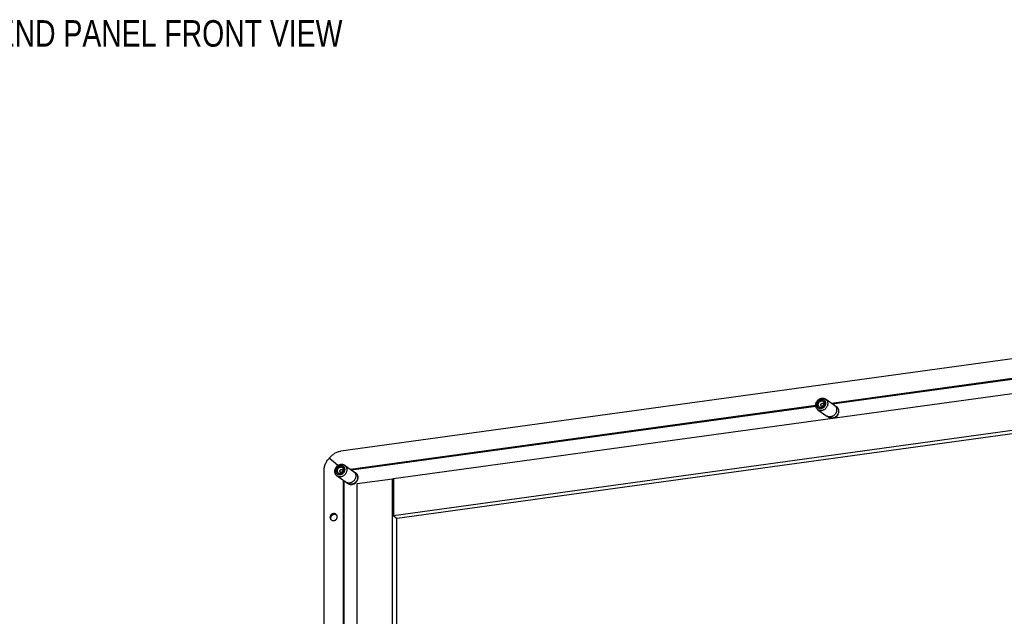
# Model space of a CAD drawing. Header units: inches. Extents: x 0 to 136, y 0 to 88.
# Tile 4 of 10: x 47 to 72, y 15 to 31. Entities that reach past the tile are written whole.
import ezdxf

# ---------------------------------------------------------------- set-up
doc = ezdxf.new("R2010")
doc.units = ezdxf.units.IN
doc.header["$LTSCALE"] = 7.48
doc.header["$MEASUREMENT"] = 0
doc.linetypes.add('DOT', pattern=[0.2, 0.1, -0.1])
doc.layers.get('0').update_dxf_attribs({"linetype": 'CONTINUOUS'})
doc.layers.add('DIMENSIONS', color=7, linetype='CONTINUOUS')
doc.styles.get("Standard").update_dxf_attribs({"font": 'txt', "width": 0.8})

msp = doc.modelspace()

# ---------------------------------------------------------------- linework, layer by layer
at = {"color": 7, "linetype": 'Continuous'}
for p, q in [((130.656, 29.9138), (55.2804, 19.5434)), ((56.6228, 18.8374), (128.2996, 28.6989)), ((128.2996, 27.7478), (56.6228, 17.8863)), ((128.3179, 27.6658), (56.7245, 17.8157)), ((67.857, 20.7747), (79.7877, 22.4162)), ((67.8809, 20.7582), (79.789, 22.3965)), ((55.5241, 19.0779), (67.4548, 20.7194)), ((67.639, 20.8281), (67.6456, 20.8251)), ((67.6456, 20.8251), (67.6496, 20.8228)), ((67.7046, 20.8805), (67.9351, 20.7205)), ((67.9351, 20.7205), (67.939, 20.7177)), ((67.9475, 20.7107), (67.9838, 20.6855)), ((55.548, 19.0614), (67.4562, 20.6997)), ((67.5125, 20.6036), (67.743, 20.4437)), ((67.9838, 20.6855), (67.9882, 20.6823)), ((67.9882, 20.6823), (67.997, 20.6749)), ((67.997, 20.6749), (68.0053, 20.6667)), ((68.0053, 20.6667), (68.0127, 20.6578)), ((68.0127, 20.6578), (68.0191, 20.6485)), ((68.0412, 20.5804), (68.0416, 20.5685)), ((67.7559, 20.4359), (67.7927, 20.4103)), ((54.9651, 19.3475), (54.982, 19.3663)), ((54.9804, 19.3646), (54.9949, 19.3826)), ((55.1979, 19.1728), (54.9804, 19.3646)), ((54.8455, 3.3299), (54.8455, 19.0308)), ((55.3061, 19.1313), (55.3127, 19.1283)), ((55.3127, 19.1283), (55.3167, 19.126)), ((55.3718, 19.1837), (55.6022, 19.0237)), ((55.6022, 19.0237), (55.6061, 19.0209)), ((55.6146, 19.0139), (55.6509, 18.9887)), ((55.6509, 18.9887), (55.6553, 18.9855)), ((55.6553, 18.9855), (55.6642, 18.9781)), ((55.6642, 18.9781), (55.6724, 18.9699)), ((55.6724, 18.9699), (55.6798, 18.961)), ((55.6798, 18.961), (55.6863, 18.9517)), ((55.1796, 18.9068), (55.4101, 18.7469)), ((55.335, 18.799), (55.335, 11.5927)), ((55.3543, 18.7856), (55.3543, 11.5853)), ((55.423, 18.7391), (55.4599, 18.7135)), ((55.691, 18.7092), (56.6046, 18.8348)), ((55.691, 3.9678), (55.691, 18.7092)), ((55.7083, 18.8836), (55.7087, 18.8717)), ((56.6046, 4.0935), (56.6046, 18.8348)), ((56.6046, 18.8348), (56.6157, 18.8271)), ((56.6228, 18.8374), (56.6228, 17.8863)), ((55.0123, 17.822), (54.9994, 17.8458)), ((56.6228, 17.8863), (56.7245, 17.8157)), ((56.7063, 17.8284), (56.7063, 5.0585))]:
    msp.add_line(p, q, dxfattribs=at)
for points in [[(67.4546, 20.7209), (67.4552, 20.7349), (67.457, 20.749), (67.4599, 20.7631), (67.4639, 20.777), (67.4691, 20.7906), (67.4753, 20.8038), (67.4825, 20.8166), (67.4906, 20.8288), (67.4997, 20.8404), (67.5096, 20.8512), (67.5203, 20.8612), (67.5316, 20.8702), (67.5435, 20.8783), (67.5559, 20.8854), (67.5687, 20.8914), (67.5818, 20.8962), (67.5951, 20.8998), (67.6086, 20.9023), (67.622, 20.9035), (67.6353, 20.9035), (67.6484, 20.9023), (67.6612, 20.8999), (67.6736, 20.8962), (67.6855, 20.8914), (67.6969, 20.8855), (67.7046, 20.8805)], [(67.5125, 20.6036), (67.5096, 20.6057), (67.4997, 20.6138), (67.4906, 20.6228), (67.4825, 20.6328), (67.4753, 20.6436), (67.4691, 20.6551), (67.4639, 20.6673), (67.4599, 20.6801), (67.457, 20.6934), (67.4552, 20.707), (67.4546, 20.7209)], [(67.4751, 20.7373), (67.4756, 20.7487), (67.4771, 20.76), (67.4796, 20.7713), (67.483, 20.7824), (67.4874, 20.7933), (67.4926, 20.8039), (67.4987, 20.814), (67.5056, 20.8236), (67.5133, 20.8326), (67.5216, 20.841), (67.5305, 20.8486), (67.54, 20.8553), (67.5499, 20.8612), (67.5601, 20.8662), (67.5706, 20.8703), (67.5813, 20.8733), (67.5921, 20.8753), (67.6029, 20.8763), (67.6136, 20.8762), (67.6242, 20.875), (67.6344, 20.8729), (67.6443, 20.8697), (67.6538, 20.8655), (67.6627, 20.8604), (67.671, 20.8543), (67.6786, 20.8474), (67.6855, 20.8397), (67.6917, 20.8313), (67.6969, 20.8222), (67.7013, 20.8125), (67.7047, 20.8023), (67.7072, 20.7917), (67.7087, 20.7808), (67.7092, 20.7695)], [(67.7092, 20.7695), (67.7087, 20.7582), (67.7072, 20.7469), (67.7047, 20.7356), (67.7013, 20.7244), (67.6969, 20.7135), (67.6917, 20.703), (67.6855, 20.6929), (67.6786, 20.6833), (67.671, 20.6742), (67.6627, 20.6659), (67.6538, 20.6583), (67.6443, 20.6515), (67.6344, 20.6456), (67.6242, 20.6407), (67.6136, 20.6366), (67.6029, 20.6336), (67.5921, 20.6316), (67.5813, 20.6306), (67.5706, 20.6307), (67.5601, 20.6318), (67.5499, 20.634), (67.54, 20.6372), (67.5305, 20.6414), (67.5216, 20.6465), (67.5133, 20.6526), (67.5056, 20.6595), (67.4987, 20.6672), (67.4926, 20.6756), (67.4874, 20.6847), (67.483, 20.6944), (67.4796, 20.7046), (67.4771, 20.7152), (67.4756, 20.7261), (67.4751, 20.7373)], [(67.5921, 20.6641), (67.5842, 20.6634), (67.5763, 20.6635), (67.5686, 20.6643), (67.5611, 20.6659), (67.5538, 20.6683), (67.5469, 20.6713), (67.5404, 20.6751), (67.5343, 20.6795), (67.5287, 20.6846), (67.5237, 20.6902), (67.5192, 20.6964), (67.5153, 20.7031), (67.5121, 20.7102), (67.5096, 20.7177), (67.5078, 20.7254), (67.5067, 20.7335), (67.5064, 20.7416), (67.5067, 20.7499), (67.5078, 20.7582), (67.5096, 20.7665), (67.5121, 20.7747), (67.5153, 20.7827), (67.5192, 20.7904), (67.5237, 20.7978), (67.5287, 20.8048), (67.5343, 20.8114), (67.5404, 20.8175), (67.5469, 20.8231), (67.5538, 20.8281), (67.561, 20.8324), (67.5686, 20.8361), (67.5763, 20.839), (67.5842, 20.8413), (67.5921, 20.8427)], [(67.5424, 20.6784), (67.5383, 20.6815), (67.5329, 20.6864), (67.5281, 20.6918), (67.5238, 20.6977), (67.5201, 20.7041), (67.5171, 20.7109), (67.5146, 20.7181), (67.5129, 20.7255), (67.5119, 20.7332), (67.5115, 20.741), (67.5119, 20.749), (67.5129, 20.7569), (67.5146, 20.7649), (67.517, 20.7727), (67.5201, 20.7803), (67.5238, 20.7877), (67.5281, 20.7948), (67.5329, 20.8016), (67.5383, 20.8079), (67.5441, 20.8138), (67.5503, 20.8191), (67.557, 20.8238), (67.5639, 20.828), (67.5711, 20.8315), (67.5785, 20.8344), (67.5861, 20.8365), (67.5937, 20.8379)], [(67.7625, 20.7632), (67.7619, 20.7492), (67.7602, 20.7351), (67.7573, 20.721), (67.7532, 20.7071), (67.7481, 20.6935), (67.7419, 20.6803), (67.7347, 20.6675), (67.7265, 20.6553), (67.7174, 20.6437), (67.7075, 20.6329), (67.6969, 20.6229), (67.6855, 20.6139), (67.6736, 20.6058), (67.6612, 20.5987), (67.6484, 20.5927), (67.6353, 20.5879), (67.622, 20.5842), (67.6086, 20.5818), (67.5951, 20.5806), (67.5818, 20.5805), (67.5687, 20.5818), (67.5559, 20.5842), (67.5435, 20.5879), (67.5316, 20.5927), (67.5203, 20.5986), (67.5125, 20.6036)], [(67.5465, 20.6759), (67.5415, 20.6804), (67.5367, 20.6858), (67.5324, 20.6917), (67.5287, 20.6981), (67.5256, 20.7049), (67.5232, 20.7121), (67.5215, 20.7195), (67.5204, 20.7272), (67.5201, 20.7351), (67.5204, 20.743), (67.5215, 20.751), (67.5232, 20.7589), (67.5256, 20.7668), (67.5287, 20.7744), (67.5324, 20.7818), (67.5367, 20.7889), (67.5415, 20.7957), (67.5469, 20.802), (67.5528, 20.8079), (67.559, 20.8132), (67.5657, 20.818), (67.5726, 20.8221), (67.5798, 20.8256), (67.5872, 20.8284), (67.5947, 20.8306), (67.6023, 20.832)], [(67.6226, 20.6942), (67.6193, 20.6939), (67.6159, 20.694), (67.6127, 20.6943), (67.6095, 20.695), (67.6064, 20.696), (67.6034, 20.6973), (67.6006, 20.6989), (67.598, 20.7008), (67.5956, 20.7029), (67.5935, 20.7053), (67.5916, 20.708), (67.5899, 20.7108), (67.5886, 20.7138), (67.5875, 20.717), (67.5867, 20.7203), (67.5863, 20.7238), (67.5861, 20.7272), (67.5863, 20.7308), (67.5867, 20.7343), (67.5875, 20.7378), (67.5886, 20.7413), (67.5899, 20.7447), (67.5916, 20.748), (67.5935, 20.7512), (67.5956, 20.7542), (67.598, 20.757), (67.6006, 20.7596), (67.6034, 20.762), (67.6064, 20.7641), (67.6095, 20.7659), (67.6127, 20.7675), (67.6159, 20.7687), (67.6193, 20.7697), (67.6226, 20.7703)], [(67.5921, 20.8427), (67.6001, 20.8435), (67.608, 20.8434), (67.6157, 20.8426), (67.6232, 20.841), (67.6305, 20.8386), (67.6374, 20.8355), (67.6439, 20.8318), (67.65, 20.8274), (67.6556, 20.8223), (67.6606, 20.8167), (67.6651, 20.8105), (67.6689, 20.8038), (67.6721, 20.7967), (67.6747, 20.7892), (67.6765, 20.7814), (67.6776, 20.7734), (67.6779, 20.7653), (67.6776, 20.757), (67.6765, 20.7487), (67.6747, 20.7404), (67.6721, 20.7322), (67.6689, 20.7242), (67.6651, 20.7165), (67.6606, 20.7091), (67.6556, 20.7021), (67.65, 20.6955), (67.6439, 20.6894), (67.6374, 20.6838), (67.6305, 20.6788), (67.6232, 20.6745), (67.6157, 20.6708), (67.608, 20.6679), (67.6001, 20.6656), (67.5921, 20.6641)], [(67.5932, 20.6669), (67.6007, 20.6683), (67.6082, 20.6704), (67.6156, 20.6732), (67.6228, 20.6767), (67.6297, 20.6808), (67.6363, 20.6856), (67.6426, 20.6909), (67.6484, 20.6967), (67.6538, 20.703), (67.6587, 20.7097), (67.663, 20.7168), (67.6667, 20.7242), (67.6698, 20.7318), (67.6723, 20.7396), (67.6741, 20.7475), (67.6752, 20.7555), (67.6756, 20.7634), (67.6753, 20.7712), (67.6743, 20.7789), (67.6727, 20.7864), (67.6703, 20.7935), (67.6673, 20.8004), (67.6637, 20.8068), (67.6595, 20.8127), (67.6547, 20.8182), (67.6494, 20.823), (67.645, 20.8263)], [(67.5937, 20.8379), (67.6014, 20.8386), (67.6089, 20.8386), (67.6163, 20.8377), (67.6235, 20.8362), (67.6305, 20.834), (67.6371, 20.831), (67.6434, 20.8274), (67.645, 20.8263)], [(67.6023, 20.832), (67.6099, 20.8327), (67.6174, 20.8326), (67.6248, 20.8318), (67.632, 20.8303), (67.639, 20.8281)], [(67.6226, 20.7703), (67.626, 20.7706), (67.6294, 20.7706), (67.6326, 20.7702), (67.6358, 20.7696), (67.6389, 20.7686), (67.6419, 20.7673), (67.6447, 20.7657), (67.6473, 20.7638), (67.6496, 20.7616), (67.6518, 20.7592), (67.6537, 20.7566), (67.6554, 20.7537), (67.6567, 20.7507), (67.6578, 20.7475), (67.6586, 20.7442), (67.659, 20.7408), (67.6592, 20.7373), (67.659, 20.7338), (67.6586, 20.7302), (67.6578, 20.7267), (67.6567, 20.7232), (67.6554, 20.7198), (67.6537, 20.7165), (67.6518, 20.7134), (67.6496, 20.7104), (67.6473, 20.7075), (67.6447, 20.7049), (67.6419, 20.7026), (67.6389, 20.7005), (67.6358, 20.6986), (67.6326, 20.6971), (67.6294, 20.6958), (67.626, 20.6949), (67.6226, 20.6942)], [(67.7046, 20.8805), (67.7075, 20.8784), (67.7174, 20.8703), (67.7265, 20.8613), (67.7347, 20.8513), (67.7419, 20.8405), (67.7481, 20.829), (67.7532, 20.8168), (67.7573, 20.804), (67.7602, 20.7907), (67.7619, 20.7771), (67.7625, 20.7632)], [(67.939, 20.7177), (67.9479, 20.7104), (67.9561, 20.7023), (67.9636, 20.6934), (67.9703, 20.6839), (67.9762, 20.6737), (67.9812, 20.663), (67.9854, 20.6518), (67.9887, 20.6401), (67.9911, 20.6281), (67.9925, 20.6158), (67.993, 20.6033)], [(67.5424, 20.6784), (67.5439, 20.6774), (67.5501, 20.6738), (67.5567, 20.6708), (67.5636, 20.6686), (67.5708, 20.6671), (67.5782, 20.6663), (67.5856, 20.6662), (67.5932, 20.6669)], [(67.993, 20.6033), (67.9925, 20.5906), (67.9911, 20.5779), (67.9887, 20.5653), (67.9854, 20.5527), (67.9812, 20.5403), (67.9762, 20.5282), (67.9703, 20.5164), (67.9636, 20.505), (67.9561, 20.4941), (67.9479, 20.4837), (67.939, 20.474), (67.9295, 20.4649), (67.9195, 20.4565), (67.9089, 20.4489), (67.8979, 20.4421), (67.8866, 20.4362), (67.875, 20.4312), (67.8631, 20.4271), (67.8511, 20.424), (67.839, 20.4218), (67.827, 20.4207), (67.8149, 20.4205), (67.8031, 20.4213), (67.7915, 20.4231), (67.7801, 20.4259), (67.7691, 20.4297), (67.7586, 20.4344)], [(68.0413, 20.569), (68.0411, 20.5614), (68.0405, 20.5533), (68.0395, 20.5448), (68.038, 20.5358), (68.0358, 20.5261), (68.033, 20.516), (68.0293, 20.5056), (68.0248, 20.4948), (68.0193, 20.4838), (68.0129, 20.4728), (68.0056, 20.4618), (67.9974, 20.4513), (67.9885, 20.4414), (67.9791, 20.4322), (67.969, 20.4238), (67.9585, 20.4161), (67.9475, 20.4092), (67.9362, 20.4032), (67.9245, 20.3982), (67.9126, 20.394), (67.9006, 20.3908), (67.8885, 20.3887), (67.8764, 20.3875), (67.8643, 20.3873), (67.8524, 20.3881), (67.8408, 20.39), (67.8294, 20.3928), (67.8184, 20.3966), (67.8079, 20.4013), (67.7978, 20.407), (67.7927, 20.4103)], [(68.0416, 20.5685), (68.0411, 20.5556), (68.0396, 20.5428), (68.0372, 20.5299), (68.0338, 20.5172), (68.0294, 20.5046), (68.0242, 20.4923), (68.0181, 20.4804), (68.0111, 20.469), (68.0034, 20.458), (67.9949, 20.4476), (67.9857, 20.4378), (67.9759, 20.4288), (67.9656, 20.4205), (67.9547, 20.4131), (67.9434, 20.4065), (67.9318, 20.4008), (67.9199, 20.3961), (67.9078, 20.3923), (67.8956, 20.3896), (67.8833, 20.3878), (67.871, 20.3871), (67.8589, 20.3874), (67.847, 20.3888), (67.8353, 20.3911), (67.824, 20.3945), (67.8131, 20.3988), (67.8026, 20.4041), (67.7927, 20.4103)], [(67.9838, 20.6855), (67.9924, 20.6789), (68.0006, 20.6716), (68.0081, 20.6636), (68.0149, 20.6549), (68.021, 20.6456), (68.0264, 20.6358), (68.031, 20.6254), (68.0348, 20.6147), (68.0377, 20.6035), (68.0399, 20.5921), (68.0412, 20.5804)], [(68.0191, 20.6485), (68.0246, 20.6389), (68.0292, 20.6294), (68.0329, 20.6199), (68.0358, 20.6106), (68.038, 20.6015), (68.0395, 20.5928), (68.0405, 20.5845), (68.0411, 20.5765), (68.0413, 20.569)], [(67.7586, 20.4344), (67.7486, 20.44), (67.743, 20.4437)], [(54.9949, 19.3826), (55.0101, 19.3997), (55.026, 19.4161), (55.0426, 19.4317), (55.0598, 19.4464), (55.0777, 19.4602), (55.0961, 19.4731), (55.1151, 19.485), (55.1345, 19.496), (55.1544, 19.5059), (55.1747, 19.5148), (55.1953, 19.5227), (55.2162, 19.5295), (55.2374, 19.5353), (55.2588, 19.5399), (55.2804, 19.5434)], [(54.8455, 19.0308), (54.8461, 19.055), (54.8481, 19.0792), (54.8512, 19.1033), (54.8557, 19.1274), (54.8613, 19.1512), (54.8683, 19.1748), (54.8764, 19.198), (54.8857, 19.221), (54.8962, 19.2435), (54.9078, 19.2655), (54.9206, 19.2869), (54.9344, 19.3078), (54.9493, 19.328), (54.9651, 19.3475)], [(55.1218, 19.0241), (55.1224, 19.0381), (55.1241, 19.0522), (55.127, 19.0663), (55.1311, 19.0802), (55.1362, 19.0938), (55.1424, 19.107), (55.1496, 19.1198), (55.1578, 19.132), (55.1669, 19.1436), (55.1768, 19.1544), (55.1874, 19.1644), (55.1987, 19.1734), (55.2106, 19.1815), (55.2231, 19.1886), (55.2359, 19.1946), (55.249, 19.1994), (55.2623, 19.203), (55.2757, 19.2055), (55.2891, 19.2067), (55.3024, 19.2067), (55.3155, 19.2055), (55.3283, 19.2031), (55.3408, 19.1994), (55.3527, 19.1946), (55.364, 19.1887), (55.3718, 19.1837)], [(55.1796, 18.9068), (55.1768, 18.9089), (55.1669, 18.917), (55.1578, 18.926), (55.1496, 18.936), (55.1424, 18.9468), (55.1362, 18.9583), (55.1311, 18.9705), (55.127, 18.9833), (55.1241, 18.9966), (55.1224, 19.0102), (55.1218, 19.0241)], [(55.1422, 19.0405), (55.1427, 19.0519), (55.1442, 19.0632), (55.1467, 19.0745), (55.1501, 19.0857), (55.1545, 19.0965), (55.1598, 19.1071), (55.1659, 19.1172), (55.1728, 19.1268), (55.1804, 19.1358), (55.1887, 19.1442), (55.1977, 19.1518), (55.2071, 19.1585), (55.217, 19.1645), (55.2272, 19.1694), (55.2378, 19.1735), (55.2485, 19.1765), (55.2593, 19.1785), (55.2701, 19.1795), (55.2808, 19.1794), (55.2913, 19.1783), (55.3016, 19.1761), (55.3114, 19.1729), (55.3209, 19.1687), (55.3298, 19.1636), (55.3381, 19.1575), (55.3458, 19.1506), (55.3527, 19.1429), (55.3588, 19.1345), (55.364, 19.1254), (55.3684, 19.1157), (55.3718, 19.1055), (55.3743, 19.0949), (55.3758, 19.084), (55.3763, 19.0728)], [(55.3763, 19.0728), (55.3758, 19.0614), (55.3743, 19.0501), (55.3718, 19.0388), (55.3684, 19.0276), (55.364, 19.0168), (55.3588, 19.0062), (55.3527, 18.9961), (55.3458, 18.9865), (55.3381, 18.9775), (55.3298, 18.9691), (55.3209, 18.9615), (55.3114, 18.9548), (55.3016, 18.9488), (55.2913, 18.9439), (55.2808, 18.9398), (55.2701, 18.9368), (55.2593, 18.9348), (55.2485, 18.9338), (55.2378, 18.9339), (55.2272, 18.935), (55.217, 18.9372), (55.2071, 18.9404), (55.1977, 18.9446), (55.1887, 18.9497), (55.1804, 18.9558), (55.1728, 18.9627), (55.1659, 18.9704), (55.1598, 18.9788), (55.1545, 18.9879), (55.1501, 18.9976), (55.1467, 19.0078), (55.1442, 19.0184), (55.1427, 19.0293), (55.1422, 19.0405)], [(55.2593, 18.9673), (55.2513, 18.9666), (55.2434, 18.9667), (55.2357, 18.9675), (55.2282, 18.9691), (55.2209, 18.9715), (55.214, 18.9745), (55.2075, 18.9783), (55.2014, 18.9827), (55.1959, 18.9878), (55.1908, 18.9934), (55.1863, 18.9996), (55.1825, 19.0063), (55.1793, 19.0134), (55.1768, 19.0209), (55.175, 19.0286), (55.1739, 19.0367), (55.1735, 19.0448), (55.1739, 19.0531), (55.175, 19.0614), (55.1768, 19.0697), (55.1793, 19.0779), (55.1825, 19.0859), (55.1863, 19.0936), (55.1908, 19.101), (55.1958, 19.108), (55.2014, 19.1146), (55.2075, 19.1207), (55.214, 19.1263), (55.2209, 19.1313), (55.2282, 19.1356), (55.2357, 19.1393), (55.2434, 19.1422), (55.2513, 19.1445), (55.2593, 19.146)], [(55.2095, 18.9816), (55.2054, 18.9847), (55.2001, 18.9896), (55.1952, 18.995), (55.1909, 19.0009), (55.1872, 19.0073), (55.1842, 19.0141), (55.1818, 19.0213), (55.18, 19.0287), (55.179, 19.0364), (55.1786, 19.0442), (55.179, 19.0522), (55.18, 19.0601), (55.1818, 19.0681), (55.1842, 19.0759), (55.1872, 19.0835), (55.1909, 19.0909), (55.1952, 19.0981), (55.2001, 19.1048), (55.2054, 19.1111), (55.2112, 19.117), (55.2175, 19.1223), (55.2241, 19.1271), (55.231, 19.1312), (55.2383, 19.1347), (55.2457, 19.1376), (55.2532, 19.1397), (55.2609, 19.1411)], [(55.4296, 19.0664), (55.429, 19.0524), (55.4273, 19.0383), (55.4244, 19.0242), (55.4204, 19.0103), (55.4152, 18.9967), (55.409, 18.9835), (55.4018, 18.9707), (55.3936, 18.9585), (55.3845, 18.9469), (55.3746, 18.9361), (55.364, 18.9261), (55.3527, 18.9171), (55.3408, 18.909), (55.3283, 18.9019), (55.3155, 18.8959), (55.3024, 18.8911), (55.2891, 18.8875), (55.2757, 18.885), (55.2623, 18.8838), (55.249, 18.8838), (55.2359, 18.885), (55.2231, 18.8874), (55.2106, 18.8911), (55.1987, 18.8959), (55.1874, 18.9018), (55.1796, 18.9068)], [(55.2136, 18.9791), (55.2087, 18.9836), (55.2038, 18.989), (55.1995, 18.9949), (55.1958, 19.0013), (55.1928, 19.0081), (55.1904, 19.0153), (55.1886, 19.0227), (55.1876, 19.0304), (55.1872, 19.0383), (55.1876, 19.0462), (55.1886, 19.0542), (55.1904, 19.0621), (55.1928, 19.07), (55.1958, 19.0776), (55.1995, 19.085), (55.2038, 19.0921), (55.2087, 19.0989), (55.2141, 19.1052), (55.2199, 19.1111), (55.2262, 19.1164), (55.2328, 19.1212), (55.2397, 19.1253), (55.2469, 19.1288), (55.2543, 19.1316), (55.2619, 19.1338), (55.2694, 19.1352)], [(55.2096, 18.9816), (55.211, 18.9806), (55.2173, 18.977), (55.2239, 18.974), (55.2308, 18.9718), (55.2379, 18.9703), (55.2453, 18.9695), (55.2528, 18.9694), (55.2603, 18.9701)], [(55.2898, 18.9974), (55.2864, 18.9971), (55.2831, 18.9972), (55.2798, 18.9975), (55.2766, 18.9982), (55.2735, 18.9992), (55.2706, 19.0005), (55.2678, 19.0021), (55.2652, 19.004), (55.2628, 19.0061), (55.2606, 19.0085), (55.2587, 19.0112), (55.2571, 19.014), (55.2557, 19.017), (55.2546, 19.0202), (55.2539, 19.0235), (55.2534, 19.027), (55.2532, 19.0304), (55.2534, 19.034), (55.2539, 19.0375), (55.2546, 19.0411), (55.2557, 19.0445), (55.2571, 19.0479), (55.2587, 19.0512), (55.2606, 19.0544), (55.2628, 19.0574), (55.2652, 19.0602), (55.2678, 19.0628), (55.2705, 19.0652), (55.2735, 19.0673), (55.2766, 19.0691), (55.2798, 19.0707), (55.2831, 19.0719), (55.2864, 19.0729), (55.2898, 19.0735)], [(55.2593, 19.146), (55.2673, 19.1467), (55.2751, 19.1466), (55.2828, 19.1458), (55.2904, 19.1442), (55.2976, 19.1418), (55.3045, 19.1387), (55.311, 19.135), (55.3171, 19.1306), (55.3227, 19.1255), (55.3278, 19.1199), (55.3322, 19.1137), (55.3361, 19.107), (55.3393, 19.0999), (55.3418, 19.0924), (55.3436, 19.0846), (55.3447, 19.0766), (55.3451, 19.0685), (55.3447, 19.0602), (55.3436, 19.0519), (55.3418, 19.0436), (55.3393, 19.0354), (55.3361, 19.0274), (55.3322, 19.0197), (55.3278, 19.0123), (55.3227, 19.0053), (55.3171, 18.9987), (55.311, 18.9926), (55.3045, 18.987), (55.2976, 18.982), (55.2904, 18.9777), (55.2828, 18.974), (55.2751, 18.9711), (55.2673, 18.9688), (55.2593, 18.9673)], [(55.2603, 18.9701), (55.2679, 18.9715), (55.2754, 18.9736), (55.2827, 18.9764), (55.2899, 18.9799), (55.2968, 18.9841), (55.3035, 18.9888), (55.3097, 18.9941), (55.3156, 18.9999), (55.3209, 19.0062), (55.3258, 19.0129), (55.3301, 19.02), (55.3339, 19.0274), (55.337, 19.035), (55.3394, 19.0428), (55.3412, 19.0507), (55.3423, 19.0587), (55.3427, 19.0666), (55.3425, 19.0744), (55.3415, 19.0821), (55.3398, 19.0896), (55.3375, 19.0967), (55.3345, 19.1036), (55.3308, 19.11), (55.3266, 19.1159), (55.3218, 19.1214), (55.3165, 19.1262), (55.3122, 19.1295)], [(55.2609, 19.1411), (55.2685, 19.1418), (55.2761, 19.1418), (55.2835, 19.141), (55.2907, 19.1394), (55.2976, 19.1372), (55.3042, 19.1342), (55.3105, 19.1306), (55.3122, 19.1295)], [(55.2694, 19.1352), (55.277, 19.1359), (55.2846, 19.1358), (55.2919, 19.135), (55.2991, 19.1335), (55.3061, 19.1313)], [(55.2898, 19.0735), (55.2932, 19.0738), (55.2965, 19.0738), (55.2998, 19.0734), (55.303, 19.0728), (55.3061, 19.0718), (55.309, 19.0705), (55.3118, 19.0689), (55.3144, 19.067), (55.3168, 19.0648), (55.3189, 19.0624), (55.3208, 19.0598), (55.3225, 19.0569), (55.3239, 19.0539), (55.3249, 19.0507), (55.3257, 19.0474), (55.3262, 19.044), (55.3263, 19.0405), (55.3262, 19.037), (55.3257, 19.0334), (55.3249, 19.0299), (55.3239, 19.0264), (55.3225, 19.023), (55.3208, 19.0197), (55.3189, 19.0166), (55.3168, 19.0136), (55.3144, 19.0107), (55.3118, 19.0081), (55.309, 19.0058), (55.3061, 19.0037), (55.303, 19.0018), (55.2998, 19.0003), (55.2965, 18.999), (55.2932, 18.9981), (55.2898, 18.9974)], [(55.3718, 19.1837), (55.3746, 19.1816), (55.3845, 19.1735), (55.3936, 19.1645), (55.4018, 19.1545), (55.409, 19.1437), (55.4152, 19.1322), (55.4204, 19.12), (55.4244, 19.1072), (55.4273, 19.0939), (55.429, 19.0803), (55.4296, 19.0664)], [(55.6061, 19.0209), (55.615, 19.0136), (55.6232, 19.0055), (55.6307, 18.9966), (55.6374, 18.9871), (55.6433, 18.9769), (55.6484, 18.9662), (55.6526, 18.955), (55.6558, 18.9433), (55.6582, 18.9313), (55.6596, 18.919), (55.6601, 18.9065)], [(55.6509, 18.9887), (55.6596, 18.9821), (55.6677, 18.9748), (55.6752, 18.9668), (55.682, 18.9581), (55.6881, 18.9488), (55.6935, 18.939), (55.6981, 18.9287), (55.7019, 18.9179), (55.7049, 18.9067), (55.707, 18.8953), (55.7083, 18.8836)], [(55.6863, 18.9517), (55.6918, 18.9421), (55.6963, 18.9326), (55.7, 18.9231), (55.7029, 18.9138), (55.7051, 18.9047), (55.7066, 18.896), (55.7077, 18.8877), (55.7082, 18.8798), (55.7084, 18.8722)], [(55.4257, 18.7376), (55.4157, 18.7432), (55.4101, 18.7469)], [(55.6601, 18.9065), (55.6596, 18.8938), (55.6582, 18.8811), (55.6558, 18.8685), (55.6526, 18.8559), (55.6484, 18.8435), (55.6433, 18.8314), (55.6374, 18.8196), (55.6307, 18.8082), (55.6232, 18.7973), (55.615, 18.787), (55.6061, 18.7772), (55.5966, 18.7681), (55.5866, 18.7597), (55.5761, 18.7521), (55.5651, 18.7453), (55.5537, 18.7394), (55.5421, 18.7344), (55.5302, 18.7303), (55.5182, 18.7272), (55.5062, 18.725), (55.4941, 18.7239), (55.4821, 18.7237), (55.4702, 18.7245), (55.4586, 18.7263), (55.4473, 18.7291), (55.4363, 18.7329), (55.4257, 18.7376)], [(55.6919, 18.798), (55.6865, 18.787), (55.6801, 18.776), (55.6727, 18.765), (55.6645, 18.7545), (55.6557, 18.7446), (55.6462, 18.7354), (55.6362, 18.727), (55.6256, 18.7193), (55.6147, 18.7124), (55.6033, 18.7064), (55.5916, 18.7014), (55.5798, 18.6972), (55.5677, 18.694), (55.5556, 18.6919), (55.5435, 18.6907), (55.5315, 18.6905), (55.5196, 18.6913), (55.5079, 18.6932), (55.4966, 18.696), (55.4856, 18.6998), (55.475, 18.7045), (55.4649, 18.7102), (55.4599, 18.7135)], [(55.6106, 18.7097), (55.599, 18.704), (55.587, 18.6993), (55.5749, 18.6955), (55.5627, 18.6928), (55.5504, 18.691), (55.5382, 18.6903), (55.5261, 18.6906), (55.5141, 18.692), (55.5024, 18.6943), (55.4911, 18.6977), (55.4802, 18.702), (55.4698, 18.7073), (55.4599, 18.7135)], [(55.6966, 18.8078), (55.6913, 18.7955), (55.6852, 18.7836), (55.6783, 18.7722), (55.6705, 18.7612), (55.662, 18.7508), (55.6529, 18.741), (55.6431, 18.732), (55.6327, 18.7237), (55.6219, 18.7163), (55.6106, 18.7097)], [(55.7084, 18.8722), (55.7082, 18.8646), (55.7077, 18.8565), (55.7067, 18.848), (55.7051, 18.839), (55.703, 18.8293), (55.7001, 18.8193), (55.6964, 18.8088), (55.6919, 18.798)], [(55.7087, 18.8717), (55.7082, 18.8589), (55.7068, 18.846), (55.7043, 18.8331), (55.7009, 18.8204), (55.6966, 18.8078)], [(55.1746, 17.8954), (55.1736, 17.8973), (55.1697, 17.9035), (55.1652, 17.9093), (55.1603, 17.9146), (55.1548, 17.9196), (55.149, 17.9241), (55.1428, 17.928), (55.1362, 17.9315), (55.1293, 17.9344), (55.1222, 17.9367), (55.1148, 17.9384), (55.1073, 17.9395), (55.0997, 17.9401), (55.0921, 17.94), (55.0844, 17.9393), (55.0768, 17.9379), (55.0693, 17.936), (55.062, 17.9336), (55.0548, 17.9305), (55.0479, 17.9269), (55.0414, 17.9228), (55.0351, 17.9182), (55.0293, 17.9131), (55.0239, 17.9076), (55.0189, 17.9017), (55.0145, 17.8954), (55.0105, 17.8889), (55.0072, 17.8821), (55.0044, 17.875), (55.0022, 17.8678), (55.0006, 17.8605), (54.9997, 17.8532), (54.9994, 17.8458)], [(54.9994, 17.8458), (54.9997, 17.8384), (55.0006, 17.8311), (55.0022, 17.824), (55.0044, 17.817), (55.0072, 17.8102), (55.0095, 17.8057)], [(55.0095, 17.8057), (55.0105, 17.8038), (55.0145, 17.7976)], [(55.0145, 17.7976), (55.0189, 17.7919), (55.0239, 17.7865), (55.0293, 17.7815), (55.0351, 17.7771), (55.0414, 17.7731), (55.0479, 17.7697), (55.0548, 17.7668), (55.062, 17.7644), (55.0693, 17.7627), (55.0768, 17.7616), (55.0844, 17.7611), (55.0921, 17.7612), (55.0997, 17.7619), (55.1073, 17.7632), (55.1148, 17.7651), (55.1222, 17.7676), (55.1293, 17.7706), (55.1362, 17.7742), (55.1428, 17.7784), (55.149, 17.783), (55.1548, 17.788), (55.1603, 17.7936), (55.1652, 17.7994), (55.1697, 17.8057), (55.1736, 17.8122), (55.1769, 17.8191), (55.1797, 17.8261), (55.1819, 17.8333), (55.1835, 17.8406), (55.1844, 17.8479), (55.1848, 17.8554)], [(55.1819, 17.8772), (55.1797, 17.8841), (55.1769, 17.8909), (55.1746, 17.8954)], [(55.1848, 17.8554), (55.1844, 17.8628), (55.1835, 17.87), (55.1819, 17.8772)]]:
    msp.add_lwpolyline(points, dxfattribs=at)
at = {"color": 7, "linetype": 'DOT'}
for points in [[(67.939, 20.3942), (67.9673, 20.4098), (67.9928, 20.4305), (68.0145, 20.4556), (68.0316, 20.4841), (68.0434, 20.5149), (68.0494, 20.5468), (68.0494, 20.579), (68.0433, 20.6091), (68.0315, 20.6366), (68.0143, 20.6604), (67.9922, 20.6796)], [(67.9922, 20.6796), (67.9914, 20.6802), (67.9906, 20.6808), (67.9897, 20.6813), (67.9889, 20.6819), (67.988, 20.6824), (67.9871, 20.683)], [(67.8021, 20.4038), (67.8099, 20.3989), (67.8184, 20.3943), (67.8272, 20.3904), (67.8364, 20.3872), (67.8454, 20.3847), (67.8554, 20.3827)], [(55.6594, 18.9828), (55.6585, 18.9834), (55.6577, 18.984), (55.6568, 18.9845), (55.656, 18.9851), (55.6551, 18.9856), (55.6542, 18.9862)], [(55.7099, 18.8157), (55.7164, 18.8481), (55.7167, 18.8803), (55.7108, 18.9111), (55.6989, 18.9392), (55.6815, 18.9634), (55.6594, 18.9828)], [(55.4693, 18.707), (55.4828, 18.6989), (55.4977, 18.6923), (55.5135, 18.6877), (55.5299, 18.685), (55.5467, 18.6843), (55.5643, 18.6856)], [(55.5643, 18.6856), (55.5925, 18.6922), (55.6202, 18.7043), (55.6459, 18.7213), (55.6687, 18.7428), (55.6878, 18.7678), (55.7028, 18.7961)], [(55.7028, 18.7961), (55.7041, 18.7994), (55.7054, 18.8026), (55.7066, 18.8059), (55.7078, 18.8091), (55.7088, 18.8124), (55.7099, 18.8157)]]:
    msp.add_lwpolyline(points, dxfattribs=at)
at = {"color": 3, "linetype": 'Continuous'}
for points in [[(55.1801, 17.8829), (55.1781, 17.8855), (55.1732, 17.8909), (55.1678, 17.8958), (55.1619, 17.9003), (55.1557, 17.9043), (55.1491, 17.9077), (55.1422, 17.9106), (55.1351, 17.9129), (55.1277, 17.9146), (55.1202, 17.9158), (55.1126, 17.9163), (55.105, 17.9162), (55.0973, 17.9155), (55.0897, 17.9142), (55.0822, 17.9123), (55.0749, 17.9098), (55.0677, 17.9067), (55.0609, 17.9031), (55.0543, 17.899), (55.048, 17.8944), (55.0422, 17.8893), (55.0368, 17.8838), (55.0318, 17.8779), (55.0274, 17.8717), (55.0234, 17.8651), (55.0201, 17.8583), (55.0173, 17.8513), (55.0151, 17.8441), (55.0135, 17.8368), (55.0126, 17.8294), (55.0123, 17.822)], [(55.0123, 17.822), (55.0126, 17.8146), (55.0135, 17.8073), (55.0151, 17.8002), (55.0169, 17.7944)]]:
    msp.add_lwpolyline(points, dxfattribs=at)

# ---------------------------------------------------------------- texts
at = {"layer": 'DIMENSIONS', "color": 2, "linetype": 'Continuous', "insert": (50.8705, 30.5983), "char_height": 0.68, "width": 10.88, "attachment_point": 2, "line_spacing_factor": 0.9}
msp.add_mtext('END PANEL FRONT VIEW', dxfattribs=at)

doc.saveas('drawing.dxf')
